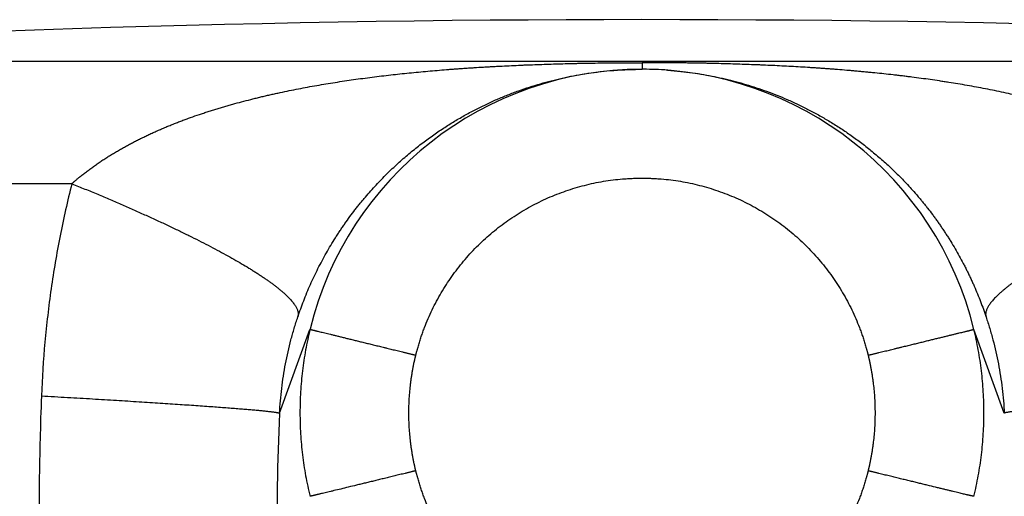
# Model space of a CAD drawing. Header units: millimetres. Extents: x 19 to 574, y -117 to 525.
# Tile 26 of 34: x 192.39 to 208.25, y 517.73 to 525.41. Entities that reach past the tile are written whole.
import ezdxf

# ---------------------------------------------------------------- set-up
doc = ezdxf.new("R2010")
doc.units = ezdxf.units.MM
doc.header["$LTSCALE"] = 23.1
doc.layers.get('0').update_dxf_attribs({"linetype": 'CONTINUOUS'})

msp = doc.modelspace()

# ---------------------------------------------------------------- linework, layer by layer
at = {"color": 9, "linetype": 'CONTINUOUS'}
for p, q in [((182.856, 524.745), (221.964, 524.745)), ((202.413, 524.613), (202.413, 524.613)), ((202.413, 524.613), (202.413, 524.613)), ((193.229, 522.769), (180.992, 522.769)), ((196.575, 519.068), (197.064, 520.421)), ((207.756, 520.421), (207.756, 520.421)), ((207.756, 520.421), (207.756, 520.421)), ((208.245, 519.068), (207.756, 520.421))]:
    msp.add_line(p, q, dxfattribs=at)
at = {"color": 7, "linetype": 'CONTINUOUS'}
for p, q in [((202.411, 524.613), (202.409, 524.613)), ((202.41, 524.613), (202.412, 524.613)), ((202.413, 524.613), (202.411, 524.613))]:
    msp.add_line(p, q, dxfattribs=at)
for centre, radius, start, end in [((202.41, 238.787), 286.626, 86.08812, 93.91188), ((202.41, 519.109), 5.504, 89.9966, 166.2042), ((202.41, 519.109), 5.504, 13.7907, 90.0035), ((202.412, 518.746), 5.867, 89.7865, 89.9971), ((202.413, 518.748), 5.865, 85.9756, 89.7867)]:
    msp.add_arc(centre, radius, start, end, dxfattribs=at)
at = {"color": 9, "linetype": 'CONTINUOUS'}
msp.add_arc((229.868, 517.421), 33.334, 177.1682, 181.1876, dxfattribs=at)
for points, knots in [([(193.229, 522.769), (193.229, 522.769), (193.23, 522.77), (193.232, 522.772), (193.233, 522.773), (193.234, 522.774), (193.235, 522.775), (193.237, 522.776), (193.238, 522.778), (193.24, 522.779), (193.242, 522.781), (193.243, 522.782), (193.246, 522.784), (193.248, 522.786), (193.252, 522.789), (193.256, 522.793), (193.262, 522.798), (193.269, 522.804), (193.275, 522.81), (193.282, 522.816), (193.289, 522.821), (193.298, 522.829), (193.309, 522.839), (193.323, 522.85), (193.337, 522.862), (193.351, 522.873), (193.369, 522.888), (193.392, 522.907), (193.421, 522.929), (193.449, 522.951), (193.478, 522.973), (193.516, 523.002), (193.555, 523.03), (193.594, 523.059), (193.624, 523.079), (193.654, 523.1), (193.684, 523.121), (193.714, 523.141), (193.755, 523.168), (193.806, 523.201), (193.868, 523.239), (193.931, 523.277), (193.994, 523.314), (194.048, 523.345), (194.091, 523.368), (194.123, 523.386), (194.155, 523.404), (194.188, 523.421), (194.221, 523.438), (194.264, 523.461), (194.32, 523.489), (194.386, 523.521), (194.453, 523.553), (194.52, 523.584), (194.588, 523.614), (194.656, 523.644), (194.713, 523.669), (194.759, 523.688), (194.805, 523.707), (194.862, 523.73), (194.932, 523.757), (195.001, 523.784), (195.071, 523.81), (195.165, 523.844), (195.259, 523.877), (195.353, 523.908), (195.424, 523.931), (195.484, 523.95), (195.531, 523.965), (195.567, 523.976), (195.603, 523.987), (195.651, 524.002), (195.711, 524.019), (195.783, 524.04), (195.879, 524.067), (196, 524.099), (196.121, 524.13), (196.218, 524.154), (196.291, 524.172), (196.364, 524.189), (196.437, 524.206), (196.51, 524.222), (196.608, 524.243), (196.731, 524.269), (196.878, 524.298), (197.075, 524.336), (197.272, 524.37), (197.47, 524.402), (197.618, 524.425), (197.767, 524.447), (197.916, 524.467), (198.065, 524.487), (198.214, 524.505), (198.364, 524.522), (198.513, 524.539), (198.662, 524.554), (198.812, 524.569), (198.961, 524.583), (199.111, 524.596), (199.236, 524.606), (199.336, 524.614), (199.411, 524.619), (199.485, 524.625), (199.56, 524.63), (199.635, 524.635), (199.735, 524.642), (199.835, 524.648), (199.935, 524.654), (200.01, 524.658), (200.085, 524.662), (200.185, 524.667), (200.309, 524.673), (200.434, 524.679), (200.534, 524.683), (200.634, 524.687), (200.759, 524.691), (200.959, 524.698), (201.159, 524.704), (201.334, 524.708), (201.434, 524.71), (201.534, 524.712), (201.659, 524.714), (201.81, 524.716), (201.96, 524.717), (202.085, 524.718), (202.185, 524.719), (202.248, 524.719), (202.298, 524.719), (202.336, 524.719), (202.367, 524.719), (202.389, 524.719), (202.401, 524.719), (202.408, 524.719), (202.411, 524.719)], [0, 0, 0, 0, 0.000232, 0.000465, 0.000698, 0.000815, 0.000931, 0.001164, 0.001396, 0.001628, 0.00186, 0.002092, 0.002325, 0.002789, 0.003254, 0.003719, 0.00465, 0.005581, 0.006512, 0.007444, 0.008376, 0.009309, 0.011176, 0.013044, 0.014914, 0.016786, 0.01866, 0.022413, 0.026172, 0.029937, 0.033708, 0.037485, 0.045055, 0.048848, 0.052646, 0.056449, 0.060256, 0.064067, 0.067883, 0.075526, 0.083184, 0.090855, 0.09854, 0.106238, 0.110091, 0.113946, 0.117805, 0.121665, 0.125529, 0.129394, 0.137131, 0.144876, 0.152629, 0.16039, 0.168158, 0.175932, 0.183713, 0.187605, 0.191499, 0.199292, 0.207088, 0.21489, 0.222695, 0.230504, 0.246134, 0.253955, 0.261778, 0.269605, 0.273519, 0.277435, 0.28135, 0.285267, 0.293102, 0.300938, 0.308777, 0.324461, 0.340152, 0.348, 0.35585, 0.3637, 0.371552, 0.379406, 0.38726, 0.402971, 0.418685, 0.434403, 0.465843, 0.481565, 0.497288, 0.513011, 0.528735, 0.544457, 0.56018, 0.575901, 0.591621, 0.607339, 0.623056, 0.638771, 0.654483, 0.670194, 0.678048, 0.685902, 0.693755, 0.701608, 0.70946, 0.717312, 0.733014, 0.740864, 0.748714, 0.756563, 0.764412, 0.780108, 0.795804, 0.803652, 0.8115, 0.827195, 0.842891, 0.874288, 0.889991, 0.897843, 0.905696, 0.921405, 0.937118, 0.952835, 0.968555, 0.976416, 0.984277, 0.988208, 0.992138, 0.996069, 0.998035, 0.999017, 1, 1, 1, 1]), ([(202.411, 524.719), (202.411, 524.711), (202.411, 524.699), (202.412, 524.684), (202.412, 524.673), (202.412, 524.664), (202.412, 524.655), (202.413, 524.647), (202.413, 524.64), (202.413, 524.634), (202.413, 524.629), (202.413, 524.625), (202.413, 524.622), (202.413, 524.62), (202.413, 524.618), (202.413, 524.617), (202.413, 524.616), (202.413, 524.615), (202.413, 524.614), (202.413, 524.613), (202.413, 524.613), (202.413, 524.613), (202.413, 524.613), (202.413, 524.613), (202.413, 524.613)], [0, 0, 0, 0, 0.230837, 0.334984, 0.431597, 0.520661, 0.602162, 0.676086, 0.742422, 0.801158, 0.852289, 0.895809, 0.914714, 0.931718, 0.94682, 0.960023, 0.97133, 0.980746, 0.988279, 0.993948, 0.996095, 0.997799, 0.999081, 1, 1, 1, 1]), ([(211.591, 522.769), (211.59, 522.77), (211.589, 522.771), (211.587, 522.773), (211.584, 522.775), (211.582, 522.777), (211.58, 522.779), (211.578, 522.781), (211.575, 522.784), (211.572, 522.786), (211.568, 522.789), (211.565, 522.792), (211.562, 522.795), (211.557, 522.799), (211.551, 522.804), (211.545, 522.81), (211.536, 522.817), (211.524, 522.827), (211.511, 522.839), (211.497, 522.85), (211.483, 522.861), (211.469, 522.873), (211.451, 522.888), (211.428, 522.907), (211.399, 522.929), (211.371, 522.951), (211.342, 522.973), (211.314, 522.995), (211.284, 523.016), (211.255, 523.037), (211.226, 523.058), (211.196, 523.079), (211.166, 523.1), (211.136, 523.121), (211.106, 523.141), (211.065, 523.168), (211.014, 523.201), (210.952, 523.239), (210.889, 523.277), (210.826, 523.314), (210.772, 523.345), (210.73, 523.368), (210.697, 523.386), (210.665, 523.404), (210.632, 523.421), (210.599, 523.438), (210.556, 523.461), (210.501, 523.488), (210.434, 523.521), (210.367, 523.553), (210.3, 523.584), (210.232, 523.614), (210.175, 523.639), (210.13, 523.659), (210.096, 523.673), (210.061, 523.688), (210.027, 523.702), (209.993, 523.716), (209.946, 523.734), (209.889, 523.757), (209.796, 523.793), (209.702, 523.827), (209.608, 523.86), (209.538, 523.884), (209.479, 523.904), (209.431, 523.92), (209.396, 523.931), (209.36, 523.943), (209.313, 523.958), (209.253, 523.976), (209.181, 523.998), (209.086, 524.026), (208.966, 524.06), (208.845, 524.093), (208.748, 524.118), (208.676, 524.136), (208.603, 524.154), (208.53, 524.172), (208.457, 524.189), (208.359, 524.211), (208.237, 524.238), (208.09, 524.269), (207.943, 524.298), (207.795, 524.326), (207.647, 524.353), (207.499, 524.378), (207.375, 524.398), (207.276, 524.413), (207.177, 524.428), (207.054, 524.446), (206.905, 524.467), (206.78, 524.483), (206.681, 524.496), (206.606, 524.505), (206.532, 524.514), (206.432, 524.525), (206.308, 524.539), (206.183, 524.552), (206.084, 524.562), (206.009, 524.569), (205.934, 524.576), (205.859, 524.583), (205.785, 524.589), (205.685, 524.598), (205.585, 524.606), (205.485, 524.614), (205.41, 524.619), (205.336, 524.625), (205.261, 524.63), (205.186, 524.635), (205.086, 524.642), (204.961, 524.649), (204.811, 524.658), (204.662, 524.666), (204.512, 524.673), (204.387, 524.679), (204.287, 524.683), (204.187, 524.687), (204.062, 524.691), (203.862, 524.698), (203.662, 524.704), (203.487, 524.708), (203.387, 524.71), (203.287, 524.712), (203.187, 524.713), (203.087, 524.715), (203.012, 524.716), (202.937, 524.716), (202.874, 524.717), (202.824, 524.717), (202.786, 524.718), (202.749, 524.718), (202.711, 524.718), (202.68, 524.718), (202.655, 524.718), (202.639, 524.719), (202.627, 524.719), (202.617, 524.719), (202.608, 524.719), (202.595, 524.719), (202.58, 524.719), (202.561, 524.719), (202.542, 524.719), (202.523, 524.719), (202.505, 524.719), (202.486, 524.719), (202.467, 524.719), (202.448, 524.719), (202.429, 524.719), (202.417, 524.719), (202.411, 524.719)], [0, 0, 0, 0, 0.000466, 0.000699, 0.000931, 0.001396, 0.001628, 0.00186, 0.002325, 0.002789, 0.003254, 0.003719, 0.004185, 0.00465, 0.005581, 0.006512, 0.007444, 0.009309, 0.011175, 0.013044, 0.014914, 0.016786, 0.01866, 0.022413, 0.026171, 0.029936, 0.033708, 0.037484, 0.041267, 0.045055, 0.048848, 0.052646, 0.056449, 0.060256, 0.064067, 0.067883, 0.075526, 0.083183, 0.090855, 0.09854, 0.106237, 0.11009, 0.113946, 0.117804, 0.121665, 0.125528, 0.129393, 0.13713, 0.144875, 0.152629, 0.16039, 0.168157, 0.175932, 0.179822, 0.183713, 0.187606, 0.1915, 0.195395, 0.199291, 0.207088, 0.214889, 0.230503, 0.238317, 0.246134, 0.253954, 0.257866, 0.261778, 0.265691, 0.269605, 0.277435, 0.285267, 0.293101, 0.308777, 0.32446, 0.332305, 0.340152, 0.348, 0.355849, 0.3637, 0.371552, 0.387259, 0.40297, 0.418685, 0.434402, 0.450121, 0.465843, 0.481565, 0.489426, 0.497288, 0.513011, 0.528734, 0.544457, 0.552319, 0.56018, 0.56804, 0.575901, 0.591621, 0.607339, 0.615198, 0.623056, 0.630914, 0.638771, 0.646627, 0.654483, 0.670194, 0.678048, 0.685902, 0.693756, 0.701608, 0.709461, 0.717312, 0.733014, 0.748714, 0.764412, 0.780109, 0.795805, 0.803652, 0.8115, 0.827195, 0.842892, 0.874289, 0.889991, 0.897843, 0.905697, 0.921406, 0.929262, 0.937119, 0.944977, 0.952835, 0.956765, 0.960695, 0.964625, 0.968555, 0.972486, 0.974451, 0.976416, 0.977399, 0.978381, 0.979364, 0.980347, 0.982312, 0.984277, 0.986242, 0.988208, 0.990173, 0.992138, 0.994104, 0.996069, 0.998035, 1, 1, 1, 1]), ([(202.824, 524.598), (202.894, 524.593), (203.028, 524.581), (203.222, 524.557), (203.404, 524.529), (203.579, 524.496), (203.75, 524.459), (203.918, 524.417), (204.085, 524.369), (204.252, 524.317), (204.418, 524.259), (204.584, 524.196), (204.751, 524.126), (204.918, 524.05), (205.085, 523.967), (205.254, 523.877), (205.422, 523.78), (205.592, 523.674), (205.761, 523.56), (205.931, 523.436), (206.101, 523.303), (206.27, 523.16), (206.439, 523.006), (206.606, 522.84), (206.742, 522.694), (206.836, 522.586), (206.889, 522.523), (206.93, 522.474), (206.97, 522.425), (207.023, 522.358), (207.075, 522.29), (207.126, 522.221), (207.157, 522.177), (207.182, 522.142), (207.207, 522.106), (207.238, 522.061), (207.275, 522.006), (207.312, 521.95), (207.348, 521.894), (207.396, 521.817), (207.454, 521.721), (207.521, 521.603), (207.569, 521.513), (207.6, 521.453), (207.616, 521.423), (207.631, 521.393), (207.646, 521.362), (207.661, 521.332), (207.681, 521.291), (207.705, 521.24), (207.733, 521.178), (207.77, 521.096), (207.813, 520.993), (207.879, 520.829), (207.924, 520.704), (207.951, 520.621)], [0, 0, 0, 0, 0.030651, 0.058664, 0.085214, 0.110962, 0.136292, 0.161457, 0.186627, 0.211927, 0.237456, 0.263293, 0.289509, 0.316165, 0.343319, 0.371027, 0.399345, 0.428332, 0.458046, 0.488543, 0.519879, 0.552104, 0.585263, 0.619398, 0.654531, 0.672473, 0.681552, 0.690792, 0.700076, 0.709378, 0.728033, 0.737384, 0.746752, 0.751464, 0.756222, 0.765797, 0.775417, 0.785089, 0.794877, 0.804687, 0.824331, 0.844004, 0.863701, 0.868629, 0.873558, 0.878492, 0.883432, 0.888371, 0.893308, 0.903174, 0.913024, 0.922852, 0.942421, 0.961834, 1, 1, 1, 1]), ([(198.768, 520.004), (198.77, 520.01), (198.772, 520.02), (198.775, 520.032), (198.778, 520.042), (198.78, 520.051), (198.784, 520.064), (198.788, 520.08), (198.793, 520.098), (198.8, 520.123), (198.809, 520.155), (198.82, 520.192), (198.835, 520.242), (198.855, 520.303), (198.881, 520.377), (198.917, 520.474), (198.966, 520.595), (199.03, 520.736), (199.101, 520.875), (199.177, 521.011), (199.259, 521.144), (199.346, 521.273), (199.439, 521.398), (199.537, 521.52), (199.639, 521.637), (199.747, 521.75), (199.859, 521.858), (199.975, 521.962), (200.096, 522.061), (200.22, 522.154), (200.349, 522.242), (200.481, 522.325), (200.616, 522.403), (200.755, 522.474), (200.896, 522.54), (201.04, 522.6), (201.186, 522.654), (201.334, 522.702), (201.484, 522.743), (201.636, 522.779), (201.789, 522.808), (201.944, 522.83), (202.073, 522.844), (202.176, 522.851), (202.241, 522.855), (202.293, 522.856), (202.326, 522.857), (202.352, 522.858), (202.371, 522.858), (202.391, 522.858), (202.403, 522.858), (202.41, 522.858)], [0, 0, 0, 0, 0.003906, 0.00586, 0.007813, 0.009766, 0.011719, 0.015626, 0.019532, 0.023439, 0.031252, 0.039065, 0.046878, 0.062503, 0.078129, 0.093755, 0.125005, 0.156254, 0.187504, 0.218754, 0.250003, 0.281253, 0.312503, 0.343752, 0.375002, 0.406252, 0.437502, 0.468751, 0.500001, 0.531251, 0.5625, 0.59375, 0.625, 0.656249, 0.687499, 0.718749, 0.749999, 0.781248, 0.812498, 0.843748, 0.874997, 0.906247, 0.937497, 0.953122, 0.968748, 0.976561, 0.984374, 0.988281, 0.992187, 0.996094, 1, 1, 1, 1]), ([(202.41, 522.858), (202.416, 522.858), (202.429, 522.858), (202.449, 522.858), (202.468, 522.858), (202.494, 522.857), (202.527, 522.856), (202.579, 522.855), (202.644, 522.851), (202.747, 522.844), (202.876, 522.83), (203.031, 522.808), (203.184, 522.779), (203.336, 522.743), (203.486, 522.702), (203.634, 522.654), (203.78, 522.6), (203.924, 522.54), (204.065, 522.474), (204.204, 522.403), (204.339, 522.325), (204.471, 522.242), (204.6, 522.154), (204.724, 522.061), (204.845, 521.962), (204.961, 521.858), (205.073, 521.75), (205.181, 521.637), (205.283, 521.52), (205.381, 521.398), (205.474, 521.273), (205.561, 521.144), (205.643, 521.011), (205.719, 520.875), (205.79, 520.736), (205.854, 520.595), (205.903, 520.474), (205.939, 520.377), (205.965, 520.303), (205.985, 520.242), (206, 520.192), (206.011, 520.155), (206.02, 520.123), (206.027, 520.098), (206.032, 520.08), (206.036, 520.064), (206.04, 520.051), (206.042, 520.042), (206.045, 520.032), (206.048, 520.02), (206.05, 520.01), (206.052, 520.004)], [0, 0, 0, 0, 0.003906, 0.007813, 0.011719, 0.015626, 0.023439, 0.031252, 0.046878, 0.062503, 0.093753, 0.125003, 0.156252, 0.187502, 0.218752, 0.250001, 0.281251, 0.312501, 0.343751, 0.375, 0.40625, 0.4375, 0.468749, 0.499999, 0.531249, 0.562498, 0.593748, 0.624998, 0.656248, 0.687497, 0.718747, 0.749997, 0.781246, 0.812496, 0.843746, 0.874995, 0.906245, 0.921871, 0.937497, 0.953122, 0.960935, 0.968748, 0.976561, 0.980468, 0.984374, 0.988281, 0.990234, 0.992187, 0.99414, 0.996094, 1, 1, 1, 1]), ([(193.229, 522.769), (193.193, 522.629), (193.127, 522.349), (193.038, 521.927), (192.96, 521.501), (192.893, 521.074), (192.838, 520.644), (192.778, 520.07), (192.75, 519.637), (192.739, 519.348)], [0, 0, 0, 0, 0.124626, 0.249407, 0.374308, 0.499306, 0.624393, 0.749561, 1, 1, 1, 1]), ([(193.229, 522.769), (193.299, 522.74), (193.438, 522.684), (193.644, 522.598), (193.845, 522.513), (194.042, 522.428), (194.235, 522.343), (194.422, 522.26), (194.603, 522.177), (194.779, 522.095), (194.949, 522.013), (195.114, 521.933), (195.272, 521.854), (195.423, 521.777), (195.568, 521.7), (195.706, 521.625), (195.837, 521.552), (195.961, 521.48), (196.059, 521.421), (196.134, 521.375), (196.188, 521.341), (196.239, 521.308), (196.289, 521.275), (196.337, 521.242), (196.383, 521.21), (196.427, 521.179), (196.469, 521.148), (196.508, 521.118), (196.546, 521.088), (196.582, 521.059), (196.616, 521.03), (196.648, 521.002), (196.678, 520.975), (196.705, 520.948), (196.731, 520.922), (196.754, 520.896), (196.776, 520.871), (196.795, 520.847), (196.813, 520.823), (196.828, 520.8), (196.841, 520.777), (196.852, 520.756), (196.861, 520.734), (196.867, 520.714), (196.872, 520.694), (196.874, 520.675), (196.875, 520.659), (196.874, 520.647), (196.873, 520.638), (196.871, 520.63), (196.869, 520.624), (196.869, 520.621)], [0, 0, 0, 0, 0.052541, 0.104186, 0.15487, 0.204531, 0.253107, 0.30054, 0.34677, 0.391742, 0.435401, 0.477694, 0.518571, 0.557983, 0.595886, 0.632235, 0.66699, 0.700113, 0.731569, 0.746663, 0.761328, 0.775561, 0.789361, 0.802723, 0.815645, 0.828126, 0.840163, 0.851755, 0.862901, 0.873601, 0.883855, 0.893664, 0.903029, 0.911952, 0.920437, 0.928488, 0.936111, 0.943314, 0.950105, 0.956497, 0.962504, 0.968144, 0.97344, 0.97842, 0.983117, 0.987572, 0.991833, 0.993908, 0.995956, 0.997984, 1, 1, 1, 1]), ([(211.591, 522.769), (211.521, 522.74), (211.382, 522.684), (211.176, 522.598), (210.975, 522.513), (210.778, 522.428), (210.585, 522.343), (210.398, 522.26), (210.217, 522.177), (210.041, 522.095), (209.871, 522.013), (209.706, 521.933), (209.548, 521.854), (209.397, 521.777), (209.252, 521.7), (209.114, 521.625), (208.983, 521.552), (208.859, 521.48), (208.761, 521.421), (208.686, 521.375), (208.632, 521.341), (208.581, 521.308), (208.531, 521.275), (208.483, 521.242), (208.437, 521.21), (208.393, 521.179), (208.351, 521.148), (208.311, 521.118), (208.274, 521.088), (208.238, 521.059), (208.204, 521.03), (208.172, 521.002), (208.142, 520.975), (208.115, 520.948), (208.089, 520.922), (208.065, 520.896), (208.044, 520.871), (208.025, 520.847), (208.007, 520.823), (207.992, 520.8), (207.979, 520.777), (207.968, 520.756), (207.959, 520.734), (207.953, 520.714), (207.948, 520.694), (207.945, 520.675), (207.945, 520.659), (207.946, 520.647), (207.947, 520.638), (207.949, 520.63), (207.951, 520.624), (207.951, 520.621)], [0, 0, 0, 0, 0.052541, 0.104186, 0.15487, 0.204531, 0.253108, 0.30054, 0.34677, 0.391742, 0.435401, 0.477694, 0.518571, 0.557984, 0.595886, 0.632235, 0.66699, 0.700113, 0.731569, 0.746663, 0.761328, 0.775561, 0.789361, 0.802723, 0.815645, 0.828126, 0.840163, 0.851755, 0.862901, 0.873601, 0.883855, 0.893664, 0.903029, 0.911952, 0.920437, 0.928488, 0.936111, 0.943314, 0.950105, 0.956497, 0.962504, 0.968144, 0.97344, 0.97842, 0.983117, 0.987572, 0.991833, 0.993908, 0.995956, 0.997984, 1, 1, 1, 1]), ([(196.575, 519.068), (196.578, 519.135), (196.587, 519.269), (196.608, 519.469), (196.635, 519.667), (196.669, 519.864), (196.71, 520.058), (196.756, 520.249), (196.809, 520.437), (196.848, 520.56), (196.869, 520.621)], [0, 0, 0, 0, 0.127232, 0.254087, 0.380404, 0.506051, 0.630915, 0.754901, 0.877944, 1, 1, 1, 1]), ([(207.951, 520.621), (207.972, 520.56), (208.011, 520.437), (208.064, 520.249), (208.11, 520.058), (208.151, 519.864), (208.185, 519.668), (208.212, 519.469), (208.233, 519.269), (208.242, 519.135), (208.245, 519.068)], [0, 0, 0, 0, 0.122056, 0.245099, 0.369085, 0.493949, 0.619596, 0.745914, 0.872769, 1, 1, 1, 1]), ([(197.064, 520.421), (197.051, 520.366), (197.026, 520.256), (196.993, 520.089), (196.965, 519.921), (196.942, 519.753), (196.925, 519.584), (196.908, 519.358), (196.899, 519.075), (196.908, 518.792), (196.925, 518.566), (196.942, 518.397), (196.965, 518.229), (196.993, 518.061), (197.026, 517.895), (197.051, 517.784), (197.065, 517.729)], [0, 0, 0, 0, 0.062504, 0.125007, 0.18751, 0.250014, 0.312517, 0.375019, 0.50001, 0.625, 0.687501, 0.750002, 0.812502, 0.875002, 0.937501, 1, 1, 1, 1]), ([(207.755, 517.729), (207.769, 517.784), (207.794, 517.895), (207.827, 518.061), (207.855, 518.229), (207.878, 518.397), (207.895, 518.566), (207.912, 518.792), (207.921, 519.075), (207.912, 519.358), (207.895, 519.584), (207.878, 519.753), (207.855, 519.921), (207.827, 520.089), (207.794, 520.256), (207.769, 520.366), (207.756, 520.421)], [0, 0, 0, 0, 0.062499, 0.124998, 0.187498, 0.249998, 0.312499, 0.375, 0.49999, 0.624981, 0.687483, 0.749986, 0.81249, 0.874993, 0.937496, 1, 1, 1, 1]), ([(198.768, 518.141), (198.768, 518.144), (198.766, 518.148), (198.765, 518.156), (198.763, 518.163), (198.761, 518.17), (198.76, 518.177), (198.757, 518.186), (198.755, 518.198), (198.752, 518.213), (198.748, 518.227), (198.745, 518.241), (198.741, 518.261), (198.736, 518.285), (198.73, 518.313), (198.725, 518.342), (198.718, 518.381), (198.709, 518.429), (198.7, 518.487), (198.692, 518.545), (198.682, 518.623), (198.672, 518.72), (198.663, 518.838), (198.658, 518.955), (198.656, 519.073), (198.658, 519.19), (198.663, 519.308), (198.672, 519.425), (198.682, 519.522), (198.692, 519.6), (198.7, 519.658), (198.709, 519.716), (198.719, 519.774), (198.728, 519.822), (198.736, 519.861), (198.741, 519.885), (198.745, 519.904), (198.748, 519.918), (198.752, 519.933), (198.755, 519.947), (198.758, 519.959), (198.76, 519.968), (198.761, 519.976), (198.763, 519.983), (198.765, 519.99), (198.767, 519.997), (198.768, 520.002), (198.768, 520.004)], [0, 0, 0, 0, 0.003906, 0.007813, 0.011719, 0.015625, 0.019532, 0.023438, 0.031251, 0.039063, 0.046876, 0.054689, 0.062501, 0.078126, 0.093752, 0.109377, 0.125002, 0.156253, 0.187503, 0.218753, 0.250004, 0.312503, 0.375002, 0.437501, 0.5, 0.562499, 0.624998, 0.687497, 0.749996, 0.781246, 0.812497, 0.843747, 0.874998, 0.906248, 0.921873, 0.937499, 0.945311, 0.953124, 0.960937, 0.968749, 0.976562, 0.980468, 0.984375, 0.988281, 0.992187, 0.996094, 1, 1, 1, 1]), ([(206.052, 520.004), (206.053, 519.999), (206.055, 519.992), (206.057, 519.983), (206.059, 519.976), (206.06, 519.968), (206.062, 519.959), (206.065, 519.947), (206.068, 519.933), (206.072, 519.918), (206.075, 519.904), (206.079, 519.885), (206.084, 519.861), (206.092, 519.822), (206.101, 519.774), (206.111, 519.716), (206.12, 519.658), (206.128, 519.6), (206.138, 519.522), (206.148, 519.425), (206.157, 519.308), (206.162, 519.19), (206.164, 519.073), (206.162, 518.955), (206.157, 518.838), (206.148, 518.72), (206.138, 518.623), (206.128, 518.545), (206.12, 518.487), (206.111, 518.429), (206.102, 518.381), (206.095, 518.342), (206.09, 518.313), (206.084, 518.285), (206.079, 518.261), (206.075, 518.241), (206.072, 518.227), (206.068, 518.213), (206.065, 518.198), (206.062, 518.186), (206.06, 518.177), (206.059, 518.17), (206.057, 518.163), (206.055, 518.156), (206.054, 518.148), (206.052, 518.144), (206.052, 518.141)], [0, 0, 0, 0, 0.007813, 0.011719, 0.015625, 0.019532, 0.023438, 0.031251, 0.039063, 0.046876, 0.054689, 0.062501, 0.078127, 0.093752, 0.125002, 0.156253, 0.187503, 0.218754, 0.250004, 0.312503, 0.375002, 0.437501, 0.5, 0.562499, 0.624998, 0.687497, 0.749996, 0.781247, 0.812497, 0.843747, 0.874998, 0.890623, 0.906248, 0.921874, 0.937499, 0.945311, 0.953124, 0.960937, 0.968749, 0.976562, 0.980468, 0.984375, 0.988281, 0.992187, 0.996094, 1, 1, 1, 1]), ([(192.739, 519.348), (192.73, 519.112), (192.719, 518.759), (192.709, 518.287), (192.703, 517.933), (192.7, 517.579), (192.699, 517.226), (192.701, 516.872), (192.704, 516.636), (192.705, 516.518)], [0, 0, 0, 0, 0.250005, 0.375011, 0.500015, 0.625018, 0.750018, 0.875013, 1, 1, 1, 1]), ([(192.739, 519.348), (192.879, 519.34), (193.154, 519.325), (193.557, 519.301), (193.941, 519.278), (194.304, 519.255), (194.646, 519.233), (194.963, 519.212), (195.212, 519.195), (195.398, 519.182), (195.528, 519.173), (195.65, 519.164), (195.766, 519.155), (195.874, 519.146), (195.975, 519.138), (196.068, 519.13), (196.153, 519.123), (196.231, 519.116), (196.291, 519.11), (196.335, 519.105), (196.365, 519.102), (196.393, 519.099), (196.419, 519.096), (196.444, 519.093), (196.466, 519.091), (196.486, 519.088), (196.504, 519.085), (196.52, 519.083), (196.532, 519.081), (196.54, 519.079), (196.546, 519.078), (196.551, 519.077), (196.556, 519.076), (196.56, 519.075), (196.563, 519.074), (196.567, 519.073), (196.569, 519.072), (196.57, 519.071), (196.571, 519.071), (196.572, 519.07), (196.573, 519.07), (196.574, 519.069), (196.574, 519.069), (196.575, 519.068), (196.575, 519.068)], [0, 0, 0, 0, 0.109386, 0.214402, 0.314553, 0.409369, 0.498403, 0.581238, 0.657484, 0.693023, 0.726783, 0.758724, 0.788809, 0.817003, 0.843272, 0.867587, 0.889918, 0.91024, 0.928528, 0.936904, 0.944764, 0.952105, 0.958927, 0.965227, 0.971003, 0.976255, 0.98098, 0.985179, 0.98885, 0.990488, 0.991994, 0.993369, 0.994613, 0.995725, 0.996707, 0.99756, 0.998284, 0.9986, 0.998884, 0.999137, 0.999362, 0.999558, 0.999727, 1, 1, 1, 1]), ([(212.081, 519.348), (211.941, 519.34), (211.666, 519.324), (211.263, 519.301), (210.879, 519.277), (210.516, 519.255), (210.174, 519.233), (209.857, 519.212), (209.608, 519.195), (209.422, 519.182), (209.292, 519.173), (209.17, 519.164), (209.054, 519.155), (208.946, 519.147), (208.845, 519.139), (208.752, 519.131), (208.667, 519.123), (208.589, 519.116), (208.529, 519.111), (208.485, 519.106), (208.455, 519.103), (208.427, 519.1), (208.4, 519.097), (208.376, 519.094), (208.354, 519.091), (208.334, 519.089), (208.316, 519.086), (208.3, 519.083), (208.288, 519.081), (208.28, 519.08), (208.274, 519.079), (208.269, 519.078), (208.264, 519.076), (208.26, 519.075), (208.256, 519.074), (208.253, 519.073), (208.251, 519.073), (208.249, 519.072), (208.249, 519.071), (208.248, 519.071), (208.247, 519.07), (208.246, 519.07), (208.246, 519.069), (208.245, 519.069), (208.245, 519.069)], [0, 0, 0, 0, 0.109388, 0.214405, 0.314557, 0.409374, 0.49841, 0.581245, 0.657492, 0.693031, 0.726791, 0.758732, 0.788818, 0.817011, 0.843281, 0.867595, 0.889926, 0.910248, 0.928537, 0.936912, 0.944772, 0.952113, 0.958935, 0.965234, 0.97101, 0.976262, 0.980987, 0.985185, 0.988856, 0.990494, 0.992, 0.993374, 0.994617, 0.99573, 0.996711, 0.997564, 0.998288, 0.998603, 0.998886, 0.99914, 0.999364, 0.999559, 0.999729, 1, 1, 1, 1]), ([(202.41, 515.288), (202.403, 515.288), (202.391, 515.288), (202.371, 515.288), (202.352, 515.288), (202.332, 515.289), (202.313, 515.289), (202.287, 515.29), (202.254, 515.291), (202.215, 515.293), (202.163, 515.296), (202.099, 515.301), (202.021, 515.308), (201.918, 515.32), (201.789, 515.338), (201.636, 515.367), (201.485, 515.403), (201.334, 515.444), (201.186, 515.492), (201.04, 515.546), (200.896, 515.606), (200.755, 515.672), (200.616, 515.743), (200.481, 515.82), (200.349, 515.903), (200.221, 515.992), (200.096, 516.085), (199.975, 516.184), (199.859, 516.287), (199.747, 516.396), (199.639, 516.509), (199.537, 516.626), (199.439, 516.747), (199.346, 516.873), (199.259, 517.002), (199.177, 517.134), (199.101, 517.27), (199.03, 517.409), (198.966, 517.551), (198.917, 517.671), (198.881, 517.768), (198.855, 517.842), (198.835, 517.904), (198.82, 517.953), (198.809, 517.991), (198.8, 518.022), (198.793, 518.047), (198.788, 518.066), (198.783, 518.085), (198.779, 518.1), (198.775, 518.113), (198.772, 518.125), (198.77, 518.135), (198.768, 518.141)], [0, 0, 0, 0, 0.003906, 0.007813, 0.011719, 0.015626, 0.019532, 0.023439, 0.031252, 0.039065, 0.046878, 0.062503, 0.078129, 0.093755, 0.125004, 0.156254, 0.187504, 0.218753, 0.250003, 0.281253, 0.312503, 0.343752, 0.375002, 0.406251, 0.437501, 0.468751, 0.5, 0.53125, 0.5625, 0.593749, 0.624999, 0.656249, 0.687498, 0.718748, 0.749997, 0.781247, 0.812497, 0.843746, 0.874996, 0.906245, 0.921871, 0.937497, 0.953122, 0.960935, 0.968748, 0.976561, 0.980468, 0.984374, 0.988281, 0.992187, 0.99414, 0.996094, 1, 1, 1, 1]), ([(206.052, 518.141), (206.05, 518.135), (206.048, 518.125), (206.045, 518.113), (206.042, 518.103), (206.04, 518.094), (206.037, 518.081), (206.032, 518.066), (206.027, 518.047), (206.02, 518.022), (206.011, 517.991), (206, 517.953), (205.985, 517.904), (205.965, 517.842), (205.939, 517.768), (205.903, 517.671), (205.854, 517.551), (205.79, 517.409), (205.719, 517.27), (205.643, 517.134), (205.561, 517.002), (205.474, 516.873), (205.381, 516.747), (205.283, 516.626), (205.181, 516.509), (205.073, 516.396), (204.961, 516.287), (204.845, 516.184), (204.724, 516.085), (204.599, 515.992), (204.471, 515.903), (204.339, 515.82), (204.204, 515.743), (204.065, 515.672), (203.924, 515.606), (203.78, 515.546), (203.634, 515.492), (203.486, 515.444), (203.335, 515.403), (203.184, 515.367), (203.031, 515.338), (202.902, 515.32), (202.799, 515.308), (202.721, 515.301), (202.656, 515.296), (202.605, 515.293), (202.566, 515.291), (202.533, 515.29), (202.507, 515.289), (202.488, 515.289), (202.468, 515.288), (202.449, 515.288), (202.429, 515.288), (202.416, 515.288), (202.41, 515.288)], [0, 0, 0, 0, 0.003906, 0.00586, 0.007813, 0.009766, 0.011719, 0.015626, 0.019532, 0.023439, 0.031252, 0.039065, 0.046878, 0.062503, 0.078129, 0.093755, 0.125004, 0.156254, 0.187503, 0.218753, 0.250003, 0.281252, 0.312502, 0.343751, 0.375001, 0.406251, 0.4375, 0.46875, 0.5, 0.531249, 0.562499, 0.593749, 0.624998, 0.656248, 0.687497, 0.718747, 0.749997, 0.781247, 0.812496, 0.843746, 0.874996, 0.906245, 0.921871, 0.937497, 0.953122, 0.960935, 0.968748, 0.976561, 0.980468, 0.984374, 0.988281, 0.992187, 0.996094, 1, 1, 1, 1])]:
    msp.add_open_spline(points, degree=3, knots=knots, dxfattribs=at)
at = {"color": 7, "linetype": 'CONTINUOUS'}
for points, knots in [([(196.869, 520.621), (196.898, 520.709), (196.961, 520.884), (197.069, 521.144), (197.191, 521.401), (197.303, 521.611), (197.398, 521.775), (197.46, 521.875), (197.511, 521.954), (197.549, 522.013), (197.588, 522.07), (197.64, 522.145), (197.706, 522.238), (197.774, 522.328), (197.83, 522.4), (197.872, 522.452), (197.914, 522.503), (197.97, 522.57), (198.041, 522.652), (198.155, 522.777), (198.299, 522.926), (198.476, 523.094), (198.653, 523.249), (198.832, 523.393), (198.982, 523.505), (199.101, 523.588), (199.219, 523.668), (199.367, 523.761), (199.545, 523.866), (199.722, 523.961), (199.898, 524.048), (200.074, 524.128), (200.249, 524.201), (200.424, 524.267), (200.599, 524.327), (200.774, 524.381), (200.95, 524.429), (201.127, 524.472), (201.308, 524.51), (201.495, 524.542), (201.692, 524.57), (201.906, 524.593), (202.147, 524.609), (202.318, 524.613), (202.41, 524.613)], [0, 0, 0, 0, 0.037884, 0.076592, 0.115715, 0.154867, 0.174345, 0.193704, 0.203328, 0.212908, 0.222427, 0.231823, 0.250551, 0.269214, 0.278515, 0.287717, 0.296785, 0.305803, 0.323641, 0.341217, 0.375582, 0.408916, 0.441255, 0.472644, 0.503138, 0.518047, 0.532647, 0.561667, 0.58989, 0.617433, 0.644393, 0.67083, 0.696811, 0.722403, 0.747683, 0.772742, 0.797694, 0.822686, 0.847927, 0.873741, 0.900653, 0.929604, 0.962277, 1, 1, 1, 1]), ([(197.064, 520.421), (197.064, 520.421), (197.064, 520.421), (197.065, 520.421), (197.065, 520.421), (197.065, 520.421), (197.065, 520.421), (197.065, 520.421), (197.065, 520.421), (197.066, 520.421), (197.066, 520.421), (197.067, 520.421), (197.067, 520.421), (197.068, 520.42), (197.069, 520.42), (197.071, 520.42), (197.073, 520.419), (197.075, 520.419), (197.077, 520.418), (197.08, 520.418), (197.083, 520.417), (197.086, 520.416), (197.091, 520.415), (197.097, 520.413), (197.106, 520.411), (197.115, 520.409), (197.126, 520.407), (197.137, 520.404), (197.149, 520.401), (197.162, 520.398), (197.177, 520.394), (197.197, 520.389), (197.226, 520.382), (197.262, 520.373), (197.303, 520.363), (197.346, 520.353), (197.393, 520.341), (197.444, 520.329), (197.497, 520.316), (197.554, 520.302), (197.613, 520.287), (197.676, 520.272), (197.741, 520.256), (197.809, 520.239), (197.879, 520.222), (197.951, 520.204), (198.026, 520.186), (198.103, 520.167), (198.168, 520.151), (198.221, 520.138), (198.254, 520.13), (198.281, 520.124), (198.309, 520.117), (198.343, 520.109), (198.384, 520.098), (198.426, 520.088), (198.468, 520.078), (198.51, 520.068), (198.546, 520.059), (198.574, 520.052), (198.595, 520.047), (198.617, 520.041), (198.638, 520.036), (198.66, 520.031), (198.682, 520.026), (198.7, 520.021), (198.714, 520.018), (198.725, 520.015), (198.734, 520.013), (198.741, 520.011), (198.747, 520.01), (198.752, 520.008), (198.757, 520.007), (198.763, 520.006), (198.767, 520.005), (198.768, 520.004)], [0, 0, 0, 0, 0.000013, 0.000034, 0.000064, 0.000103, 0.000207, 0.000348, 0.000526, 0.000739, 0.000989, 0.001275, 0.001597, 0.001956, 0.002781, 0.003752, 0.004868, 0.006129, 0.007534, 0.009083, 0.010777, 0.012615, 0.014597, 0.01899, 0.023956, 0.029491, 0.035592, 0.042257, 0.049481, 0.057263, 0.065596, 0.074478, 0.093867, 0.115391, 0.139006, 0.164663, 0.19231, 0.221891, 0.253345, 0.286609, 0.321613, 0.358288, 0.396558, 0.436345, 0.477568, 0.520143, 0.563982, 0.608997, 0.655096, 0.678522, 0.702184, 0.7141, 0.72607, 0.750166, 0.774462, 0.798944, 0.8236, 0.848417, 0.873384, 0.885919, 0.898486, 0.911084, 0.923712, 0.936367, 0.949048, 0.961754, 0.968115, 0.974482, 0.980854, 0.984042, 0.987231, 0.990422, 0.993613, 0.996806, 1, 1, 1, 1]), ([(206.052, 520.004), (206.055, 520.005), (206.063, 520.007), (206.072, 520.009), (206.079, 520.011), (206.086, 520.012), (206.099, 520.015), (206.117, 520.02), (206.139, 520.025), (206.16, 520.03), (206.182, 520.036), (206.203, 520.041), (206.232, 520.048), (206.267, 520.057), (206.31, 520.067), (206.352, 520.077), (206.394, 520.088), (206.436, 520.098), (206.471, 520.106), (206.498, 520.113), (206.518, 520.118), (206.539, 520.123), (206.559, 520.128), (206.579, 520.133), (206.606, 520.139), (206.639, 520.147), (206.679, 520.157), (206.731, 520.17), (206.794, 520.185), (206.869, 520.204), (206.93, 520.218), (206.977, 520.23), (207.012, 520.239), (207.046, 520.247), (207.091, 520.258), (207.144, 520.271), (207.207, 520.286), (207.266, 520.301), (207.323, 520.315), (207.377, 520.328), (207.419, 520.338), (207.452, 520.346), (207.475, 520.352), (207.497, 520.357), (207.525, 520.364), (207.558, 520.372), (207.589, 520.38), (207.612, 520.385), (207.626, 520.389), (207.636, 520.391), (207.644, 520.393), (207.651, 520.395), (207.66, 520.397), (207.669, 520.399), (207.678, 520.401), (207.684, 520.403), (207.689, 520.404), (207.697, 520.406), (207.705, 520.408), (207.715, 520.411), (207.723, 520.413), (207.729, 520.414), (207.734, 520.415), (207.737, 520.416), (207.74, 520.417), (207.743, 520.418), (207.745, 520.418), (207.747, 520.419), (207.749, 520.419), (207.751, 520.42), (207.752, 520.42), (207.753, 520.42), (207.753, 520.42), (207.754, 520.42), (207.754, 520.421), (207.755, 520.421), (207.755, 520.421), (207.755, 520.421), (207.755, 520.421), (207.755, 520.421), (207.755, 520.421), (207.755, 520.421), (207.756, 520.421), (207.756, 520.421)], [0, 0, 0, 0, 0.006387, 0.012769, 0.015958, 0.019146, 0.025519, 0.038247, 0.050953, 0.063634, 0.076289, 0.088917, 0.101515, 0.126618, 0.151585, 0.176403, 0.201059, 0.225542, 0.249838, 0.261912, 0.273934, 0.285904, 0.29782, 0.30968, 0.321482, 0.344909, 0.368088, 0.391008, 0.436024, 0.479864, 0.522439, 0.543225, 0.563662, 0.583741, 0.60345, 0.64172, 0.678395, 0.7134, 0.746663, 0.778118, 0.807698, 0.821767, 0.835345, 0.848426, 0.861002, 0.884616, 0.90614, 0.916104, 0.925529, 0.930038, 0.93441, 0.938645, 0.942743, 0.950524, 0.954206, 0.957749, 0.961151, 0.964413, 0.970514, 0.976049, 0.981014, 0.985407, 0.987388, 0.989226, 0.990919, 0.992469, 0.993874, 0.995134, 0.996249, 0.99722, 0.998045, 0.998404, 0.998726, 0.999011, 0.999261, 0.999474, 0.999651, 0.999792, 0.999897, 0.999936, 0.999966, 0.999987, 1, 1, 1, 1]), ([(198.768, 518.141), (198.766, 518.141), (198.763, 518.14), (198.757, 518.139), (198.752, 518.137), (198.747, 518.136), (198.741, 518.135), (198.734, 518.133), (198.725, 518.131), (198.714, 518.128), (198.7, 518.125), (198.682, 518.12), (198.661, 518.115), (198.639, 518.11), (198.618, 518.105), (198.589, 518.098), (198.554, 518.089), (198.512, 518.079), (198.47, 518.069), (198.428, 518.058), (198.387, 518.048), (198.346, 518.038), (198.305, 518.028), (198.265, 518.019), (198.225, 518.009), (198.172, 517.996), (198.107, 517.98), (198.031, 517.962), (197.957, 517.944), (197.885, 517.926), (197.793, 517.904), (197.685, 517.878), (197.564, 517.848), (197.469, 517.826), (197.4, 517.809), (197.353, 517.798), (197.309, 517.787), (197.269, 517.777), (197.237, 517.77), (197.214, 517.764), (197.197, 517.76), (197.182, 517.757), (197.168, 517.753), (197.154, 517.75), (197.141, 517.747), (197.13, 517.744), (197.119, 517.742), (197.109, 517.739), (197.101, 517.737), (197.093, 517.736), (197.086, 517.734), (197.08, 517.733), (197.076, 517.732), (197.073, 517.731), (197.071, 517.731), (197.069, 517.73), (197.068, 517.73), (197.067, 517.73), (197.066, 517.729), (197.065, 517.729), (197.065, 517.729), (197.065, 517.729), (197.065, 517.729)], [0, 0, 0, 0, 0.003172, 0.006343, 0.009512, 0.01268, 0.015848, 0.019013, 0.025342, 0.031664, 0.037982, 0.050599, 0.063193, 0.075761, 0.088302, 0.100814, 0.125745, 0.150542, 0.175193, 0.199685, 0.224006, 0.248143, 0.272085, 0.29582, 0.319335, 0.342619, 0.388446, 0.43321, 0.47682, 0.519189, 0.560232, 0.638011, 0.709533, 0.774224, 0.803843, 0.831564, 0.857331, 0.881092, 0.9028, 0.91287, 0.922411, 0.931418, 0.939886, 0.947811, 0.955189, 0.962016, 0.968289, 0.974005, 0.979162, 0.983755, 0.987784, 0.991245, 0.994138, 0.995371, 0.996461, 0.997408, 0.998212, 0.998874, 0.999392, 0.999767, 0.999902, 1, 1, 1, 1]), ([(207.755, 517.729), (207.755, 517.729), (207.755, 517.729), (207.755, 517.729), (207.755, 517.729), (207.754, 517.729), (207.753, 517.729), (207.752, 517.73), (207.751, 517.73), (207.749, 517.73), (207.747, 517.73), (207.745, 517.731), (207.743, 517.731), (207.739, 517.732), (207.734, 517.733), (207.727, 517.735), (207.719, 517.736), (207.71, 517.738), (207.701, 517.741), (207.69, 517.743), (207.678, 517.746), (207.666, 517.749), (207.647, 517.753), (207.621, 517.759), (207.588, 517.767), (207.551, 517.776), (207.511, 517.786), (207.467, 517.796), (207.42, 517.808), (207.369, 517.82), (207.316, 517.833), (207.259, 517.847), (207.199, 517.861), (207.115, 517.882), (207.026, 517.903), (206.935, 517.925), (206.863, 517.943), (206.789, 517.961), (206.712, 517.98), (206.648, 517.995), (206.595, 518.008), (206.555, 518.018), (206.515, 518.028), (206.474, 518.038), (206.433, 518.048), (206.392, 518.058), (206.35, 518.068), (206.308, 518.078), (206.266, 518.089), (206.23, 518.097), (206.202, 518.104), (206.181, 518.11), (206.159, 518.115), (206.138, 518.12), (206.12, 518.124), (206.106, 518.128), (206.097, 518.13), (206.089, 518.132), (206.084, 518.133), (206.079, 518.135), (206.072, 518.136), (206.063, 518.139), (206.055, 518.14), (206.052, 518.141)], [0, 0, 0, 0, 0.000104, 0.000242, 0.000415, 0.000623, 0.001144, 0.001808, 0.002615, 0.003563, 0.004655, 0.005888, 0.007264, 0.008783, 0.012245, 0.016274, 0.020868, 0.026024, 0.03174, 0.038013, 0.044841, 0.052218, 0.060143, 0.077617, 0.097227, 0.118934, 0.142694, 0.16846, 0.19618, 0.225798, 0.257254, 0.290486, 0.325427, 0.362006, 0.439783, 0.480825, 0.523192, 0.566801, 0.611564, 0.65739, 0.680673, 0.704188, 0.727922, 0.751863, 0.776, 0.80032, 0.824811, 0.849462, 0.874258, 0.899189, 0.911701, 0.924241, 0.936809, 0.949402, 0.962019, 0.968337, 0.974659, 0.977822, 0.980987, 0.984153, 0.98732, 0.993658, 1, 1, 1, 1])]:
    msp.add_open_spline(points, degree=3, knots=knots, dxfattribs=at)

doc.saveas('drawing.dxf')
